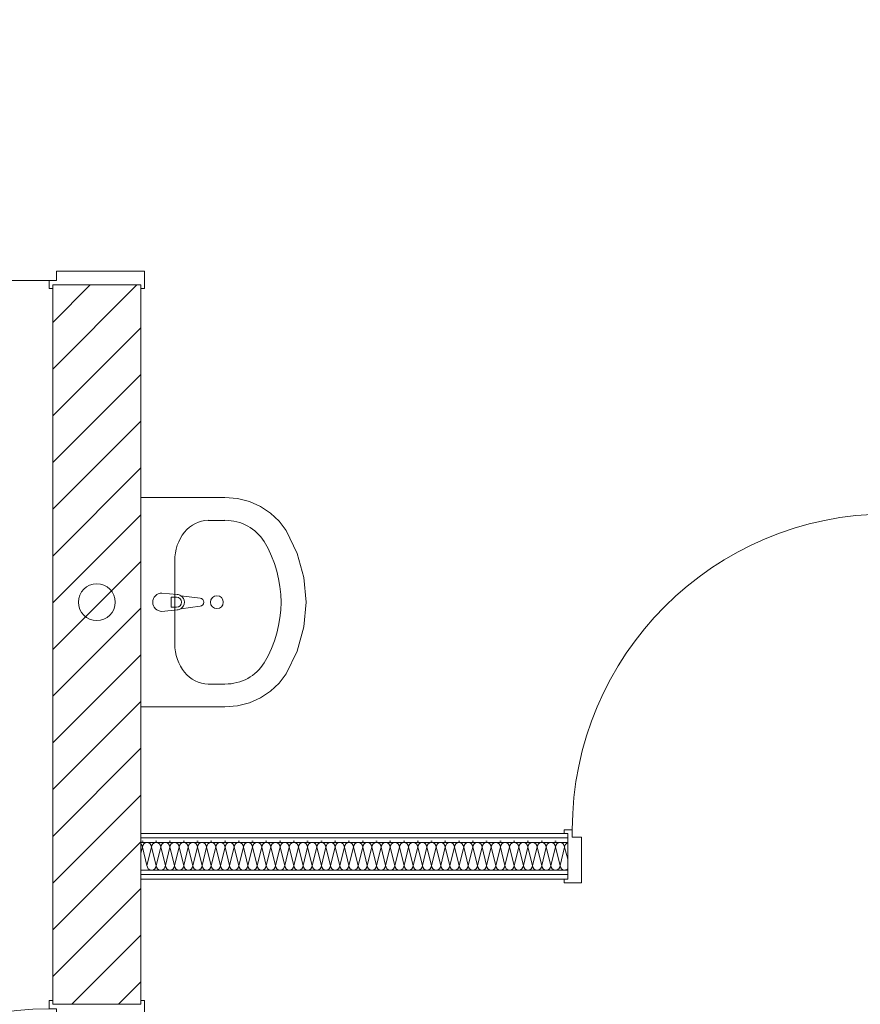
# Model space of a CAD drawing. Header units: metres. Extents: x -80 to 1923, y -189 to 69.
# Tile 191 of 256: x 953.7 to 955.99, y 48.38 to 51.06. Entities that reach past the tile are written whole.
import ezdxf

# ---------------------------------------------------------------- set-up
doc = ezdxf.new("R2010")
doc.units = ezdxf.units.M
doc.header["$MEASUREMENT"] = 0
for name, color, linetype in [('10 Wand außen', 7, 'Continuous'), ('10 Wand innen', 7, 'Continuous'), ('50 Sanitäreinrichtung', 7, 'Continuous'), ('70 Entwässerung_Schmutzwasser', 7, 'Continuous')]:
    doc.layers.add(name, color=color, linetype=linetype)
pattern_1 = [(0, (929.770002, 0), (0, 0.0375), [0, -0.0375])]

# ---------------------------------------------------------------- blocks, each defined once
blk = doc.blocks.new('Blockrahmentür 1-Fl 27_10')
at = {"layer": '10 Wand außen', "color": 7, "linetype": 'Continuous', "lineweight": 13}
for p, q in [((0.43, 0.01), (0.43, 0.87)), ((-0.43, 0.01), (-0.4525, 0.01)), ((-0.4525, 0.01), (-0.4525, 0)), ((-0.4525, 0), (-0.4425, 0)), ((-0.4425, 0), (-0.4425, -0.24)), ((-0.43, -0.01), (-0.43, 0.01)), ((0.43, -0.01), (0.43, 0.01)), ((0.43, 0.01), (0.4525, 0.01)), ((0.4525, 0), (0.4425, 0)), ((0.4425, 0), (0.4425, -0.24)), ((0.4525, 0.01), (0.4525, 0)), ((-0.405, -0.01), (-0.43, -0.01)), ((-0.405, -0.25), (-0.405, -0.01)), ((0.405, -0.25), (0.405, -0.01)), ((0.405, -0.01), (0.43, -0.01)), ((-0.4425, -0.24), (-0.4525, -0.24)), ((-0.4525, -0.24), (-0.4525, -0.25)), ((0.4425, -0.24), (0.4525, -0.24)), ((0.4525, -0.24), (0.4525, -0.25)), ((-0.4525, -0.25), (-0.405, -0.25)), ((0.4525, -0.25), (0.405, -0.25))]:
    blk.add_line(p, q, dxfattribs=at)
at = {"layer": '10 Wand außen', "color": 7, "linetype": 'Continuous', "lineweight": 9}
for p, q in [((-0.4425, 0), (-0.4425, -0.24)), ((-0.4425, 0), (-0.4425, -0.24)), ((0.4425, 0), (0.4425, -0.24)), ((0.4425, 0), (0.4425, -0.24))]:
    blk.add_line(p, q, dxfattribs=at)
blk.add_arc((0.43, 0.01), 0.86, 90, 180, dxfattribs=at)
blk = doc.blocks.new('*X105', base_point=(929.77, 0))
at = {"layer": '10 Wand innen', "color": 250, "linetype": 'Continuous', "lineweight": 18, "true_color": 0x1f1f1f}
for p, q in [((954.0283, 48.7918), (954.0325, 48.8085)), ((954.045, 48.7585), (954.0325, 48.8085)), ((954.045, 48.7585), (954.0575, 48.8085)), ((954.07, 48.7585), (954.0575, 48.8085)), ((954.07, 48.7585), (954.0825, 48.8085)), ((954.095, 48.7585), (954.0825, 48.8085)), ((954.095, 48.7585), (954.1075, 48.8085)), ((954.12, 48.7585), (954.1075, 48.8085)), ((954.12, 48.7585), (954.1325, 48.8085)), ((954.145, 48.7585), (954.1325, 48.8085)), ((954.145, 48.7585), (954.1575, 48.8085)), ((954.17, 48.7585), (954.1575, 48.8085)), ((954.17, 48.7585), (954.1825, 48.8085)), ((954.195, 48.7585), (954.1825, 48.8085)), ((954.195, 48.7585), (954.2075, 48.8085)), ((954.22, 48.7585), (954.2075, 48.8085)), ((954.22, 48.7585), (954.2325, 48.8085)), ((954.245, 48.7585), (954.2325, 48.8085)), ((954.245, 48.7585), (954.2575, 48.8085)), ((954.27, 48.7585), (954.2575, 48.8085)), ((954.27, 48.7585), (954.2825, 48.8085)), ((954.295, 48.7585), (954.2825, 48.8085)), ((954.295, 48.7585), (954.3075, 48.8085)), ((954.32, 48.7585), (954.3075, 48.8085)), ((954.32, 48.7585), (954.3325, 48.8085)), ((954.345, 48.7585), (954.3325, 48.8085)), ((954.345, 48.7585), (954.3575, 48.8085)), ((954.37, 48.7585), (954.3575, 48.8085)), ((954.37, 48.7585), (954.3825, 48.8085)), ((954.395, 48.7585), (954.3825, 48.8085)), ((954.395, 48.7585), (954.4075, 48.8085)), ((954.42, 48.7585), (954.4075, 48.8085)), ((954.42, 48.7585), (954.4325, 48.8085)), ((954.445, 48.7585), (954.4325, 48.8085)), ((954.445, 48.7585), (954.4575, 48.8085)), ((954.47, 48.7585), (954.4575, 48.8085)), ((954.47, 48.7585), (954.4825, 48.8085)), ((954.495, 48.7585), (954.4825, 48.8085)), ((954.495, 48.7585), (954.5075, 48.8085)), ((954.52, 48.7585), (954.5075, 48.8085)), ((954.52, 48.7585), (954.5325, 48.8085)), ((954.545, 48.7585), (954.5325, 48.8085)), ((954.545, 48.7585), (954.5575, 48.8085)), ((954.57, 48.7585), (954.5575, 48.8085)), ((954.57, 48.7585), (954.5825, 48.8085)), ((954.595, 48.7585), (954.5825, 48.8085)), ((954.595, 48.7585), (954.6075, 48.8085)), ((954.62, 48.7585), (954.6075, 48.8085)), ((954.62, 48.7585), (954.6325, 48.8085)), ((954.645, 48.7585), (954.6325, 48.8085)), ((954.645, 48.7585), (954.6575, 48.8085)), ((954.67, 48.7585), (954.6575, 48.8085)), ((954.67, 48.7585), (954.6825, 48.8085)), ((954.695, 48.7585), (954.6825, 48.8085)), ((954.695, 48.7585), (954.7075, 48.8085)), ((954.72, 48.7585), (954.7075, 48.8085)), ((954.72, 48.7585), (954.7325, 48.8085)), ((954.745, 48.7585), (954.7325, 48.8085)), ((954.745, 48.7585), (954.7575, 48.8085)), ((954.77, 48.7585), (954.7575, 48.8085)), ((954.77, 48.7585), (954.7825, 48.8085)), ((954.795, 48.7585), (954.7825, 48.8085)), ((954.795, 48.7585), (954.8075, 48.8085)), ((954.82, 48.7585), (954.8075, 48.8085)), ((954.82, 48.7585), (954.8325, 48.8085)), ((954.845, 48.7585), (954.8325, 48.8085)), ((954.845, 48.7585), (954.8575, 48.8085)), ((954.87, 48.7585), (954.8575, 48.8085)), ((954.87, 48.7585), (954.8825, 48.8085)), ((954.895, 48.7585), (954.8825, 48.8085)), ((954.895, 48.7585), (954.9075, 48.8085)), ((954.92, 48.7585), (954.9075, 48.8085)), ((954.92, 48.7585), (954.9325, 48.8085)), ((954.945, 48.7585), (954.9325, 48.8085)), ((954.945, 48.7585), (954.9575, 48.8085)), ((954.97, 48.7585), (954.9575, 48.8085)), ((954.97, 48.7585), (954.9825, 48.8085)), ((954.995, 48.7585), (954.9825, 48.8085)), ((954.995, 48.7585), (955.0075, 48.8085)), ((955.02, 48.7585), (955.0075, 48.8085)), ((955.02, 48.7585), (955.0325, 48.8085)), ((955.045, 48.7585), (955.0325, 48.8085)), ((955.045, 48.7585), (955.0575, 48.8085)), ((955.07, 48.7585), (955.0575, 48.8085)), ((955.07, 48.7585), (955.0825, 48.8085)), ((955.095, 48.7585), (955.0825, 48.8085)), ((955.095, 48.7585), (955.1075, 48.8085)), ((955.12, 48.7585), (955.1075, 48.8085)), ((955.12, 48.7585), (955.1325, 48.8085)), ((955.145, 48.7585), (955.1325, 48.8085)), ((955.145, 48.7585), (955.1575, 48.8085)), ((955.17, 48.7585), (955.1575, 48.8085)), ((955.17, 48.7585), (955.1825, 48.8085)), ((955.1908, 48.7754), (955.1825, 48.8085))]:
    blk.add_line(p, q, dxfattribs=at)
for centre, start, end in [((954.02, 48.8085), 0, 48.2393), ((954.045, 48.8085), 90, 180), ((954.045, 48.8085), 0, 90), ((954.07, 48.8085), 90, 180), ((954.07, 48.8085), 0, 90), ((954.095, 48.8085), 90, 180), ((954.095, 48.8085), 0, 90), ((954.12, 48.8085), 90, 180), ((954.12, 48.8085), 0, 90), ((954.145, 48.8085), 90, 180), ((954.145, 48.8085), 0, 90), ((954.17, 48.8085), 90, 180), ((954.17, 48.8085), 0, 90), ((954.195, 48.8085), 90, 180), ((954.195, 48.8085), 0, 90), ((954.22, 48.8085), 90, 180), ((954.22, 48.8085), 0, 90), ((954.245, 48.8085), 90, 180), ((954.245, 48.8085), 0, 90), ((954.27, 48.8085), 90, 180), ((954.27, 48.8085), 0, 90), ((954.295, 48.8085), 90, 180), ((954.295, 48.8085), 0, 90), ((954.32, 48.8085), 90, 180), ((954.32, 48.8085), 0, 90), ((954.345, 48.8085), 90, 180), ((954.345, 48.8085), 0, 90), ((954.37, 48.8085), 90, 180), ((954.37, 48.8085), 0, 90), ((954.395, 48.8085), 90, 180), ((954.395, 48.8085), 0, 90), ((954.42, 48.8085), 90, 180), ((954.42, 48.8085), 0, 90), ((954.445, 48.8085), 90, 180), ((954.445, 48.8085), 0, 90), ((954.47, 48.8085), 90, 180), ((954.47, 48.8085), 0, 90), ((954.495, 48.8085), 90, 180), ((954.495, 48.8085), 0, 90), ((954.52, 48.8085), 90, 180), ((954.52, 48.8085), 0, 90), ((954.545, 48.8085), 90, 180), ((954.545, 48.8085), 0, 90), ((954.57, 48.8085), 90, 180), ((954.57, 48.8085), 0, 90), ((954.595, 48.8085), 90, 180), ((954.595, 48.8085), 0, 90), ((954.62, 48.8085), 90, 180), ((954.62, 48.8085), 0, 90), ((954.645, 48.8085), 90, 180), ((954.645, 48.8085), 0, 90), ((954.67, 48.8085), 90, 180), ((954.67, 48.8085), 0, 90), ((954.695, 48.8085), 90, 180), ((954.695, 48.8085), 0, 90), ((954.72, 48.8085), 90, 180), ((954.72, 48.8085), 0, 90), ((954.745, 48.8085), 90, 180), ((954.745, 48.8085), 0, 90), ((954.77, 48.8085), 90, 180), ((954.77, 48.8085), 0, 90), ((954.795, 48.8085), 90, 180), ((954.795, 48.8085), 0, 90), ((954.82, 48.8085), 90, 180), ((954.82, 48.8085), 0, 90), ((954.845, 48.8085), 90, 180), ((954.845, 48.8085), 0, 90), ((954.87, 48.8085), 90, 180), ((954.87, 48.8085), 0, 90), ((954.895, 48.8085), 90, 180), ((954.895, 48.8085), 0, 90), ((954.92, 48.8085), 90, 180), ((954.92, 48.8085), 0, 90), ((954.945, 48.8085), 90, 180), ((954.945, 48.8085), 0, 90), ((954.97, 48.8085), 90, 180), ((954.97, 48.8085), 0, 90), ((954.995, 48.8085), 90, 180), ((954.995, 48.8085), 0, 90), ((955.02, 48.8085), 90, 180), ((955.02, 48.8085), 0, 90), ((955.045, 48.8085), 90, 180), ((955.045, 48.8085), 0, 90), ((955.07, 48.8085), 90, 180), ((955.07, 48.8085), 0, 90), ((955.095, 48.8085), 90, 180), ((955.095, 48.8085), 0, 90), ((955.12, 48.8085), 90, 180), ((955.12, 48.8085), 0, 90), ((955.145, 48.8085), 90, 180), ((955.145, 48.8085), 0, 90), ((955.17, 48.8085), 90, 180), ((955.17, 48.8085), 0, 90), ((955.195, 48.8085), 109.7775, 180), ((954.0325, 48.7585), 250.4895, 270), ((954.0575, 48.7585), 180, 270), ((954.0575, 48.7585), 270, 0), ((954.0825, 48.7585), 180, 270), ((954.0825, 48.7585), 270, 0), ((954.1075, 48.7585), 180, 270), ((954.1075, 48.7585), 270, 0), ((954.1325, 48.7585), 180, 270), ((954.1325, 48.7585), 270, 0), ((954.1575, 48.7585), 180, 270), ((954.1575, 48.7585), 270, 0), ((954.1825, 48.7585), 180, 270), ((954.1825, 48.7585), 270, 0), ((954.2075, 48.7585), 180, 270), ((954.2075, 48.7585), 270, 0), ((954.2325, 48.7585), 180, 270), ((954.2325, 48.7585), 270, 0), ((954.2575, 48.7585), 180, 270), ((954.2575, 48.7585), 270, 0), ((954.2825, 48.7585), 180, 270), ((954.2825, 48.7585), 270, 0), ((954.3075, 48.7585), 180, 270), ((954.3075, 48.7585), 270, 0), ((954.3325, 48.7585), 180, 270), ((954.3325, 48.7585), 270, 0), ((954.3575, 48.7585), 180, 270), ((954.3575, 48.7585), 270, 0), ((954.3825, 48.7585), 180, 270), ((954.3825, 48.7585), 270, 0), ((954.4075, 48.7585), 180, 270), ((954.4075, 48.7585), 270, 0), ((954.4325, 48.7585), 180, 270), ((954.4325, 48.7585), 270, 0), ((954.4575, 48.7585), 180, 270), ((954.4575, 48.7585), 270, 0), ((954.4825, 48.7585), 180, 270), ((954.4825, 48.7585), 270, 0), ((954.5075, 48.7585), 180, 270), ((954.5075, 48.7585), 270, 0), ((954.5325, 48.7585), 180, 270), ((954.5325, 48.7585), 270, 0), ((954.5575, 48.7585), 180, 270), ((954.5575, 48.7585), 270, 0), ((954.5825, 48.7585), 180, 270), ((954.5825, 48.7585), 270, 0), ((954.6075, 48.7585), 180, 270), ((954.6075, 48.7585), 270, 0), ((954.6325, 48.7585), 180, 270), ((954.6325, 48.7585), 270, 0), ((954.6575, 48.7585), 180, 270), ((954.6575, 48.7585), 270, 0), ((954.6825, 48.7585), 180, 270), ((954.6825, 48.7585), 270, 0), ((954.7075, 48.7585), 180, 270), ((954.7075, 48.7585), 270, 0), ((954.7325, 48.7585), 180, 270), ((954.7325, 48.7585), 270, 0), ((954.7575, 48.7585), 180, 270), ((954.7575, 48.7585), 270, 0), ((954.7825, 48.7585), 180, 270), ((954.7825, 48.7585), 270, 0), ((954.8075, 48.7585), 180, 270), ((954.8075, 48.7585), 270, 0), ((954.8325, 48.7585), 180, 270), ((954.8325, 48.7585), 270, 0), ((954.8575, 48.7585), 180, 270), ((954.8575, 48.7585), 270, 0), ((954.8825, 48.7585), 180, 270), ((954.8825, 48.7585), 270, 0), ((954.9075, 48.7585), 180, 270), ((954.9075, 48.7585), 270, 0), ((954.9325, 48.7585), 180, 270), ((954.9325, 48.7585), 270, 0), ((954.9575, 48.7585), 180, 270), ((954.9575, 48.7585), 270, 0), ((954.9825, 48.7585), 180, 270), ((954.9825, 48.7585), 270, 0), ((955.0075, 48.7585), 180, 270), ((955.0075, 48.7585), 270, 0), ((955.0325, 48.7585), 180, 270), ((955.0325, 48.7585), 270, 0), ((955.0575, 48.7585), 180, 270), ((955.0575, 48.7585), 270, 0), ((955.0825, 48.7585), 180, 270), ((955.0825, 48.7585), 270, 0), ((955.1075, 48.7585), 180, 270), ((955.1075, 48.7585), 270, 0), ((955.1325, 48.7585), 180, 270), ((955.1325, 48.7585), 270, 0), ((955.1575, 48.7585), 180, 270), ((955.1575, 48.7585), 270, 0), ((955.1825, 48.7585), 180, 270), ((955.1825, 48.7585), 270, 311.4244)]:
    blk.add_arc(centre, 0.0125, start, end, dxfattribs=at)
blk = doc.blocks.new('Blockrahmentür 1-Fl 27_18')
at = {"layer": '10 Wand innen', "color": 7, "linetype": 'Continuous', "lineweight": 13}
for p, q in [((0.43, 0.01), (0.43, 0.87)), ((-0.43, 0.01), (-0.4525, 0.01)), ((-0.4525, 0.01), (-0.4525, 0)), ((-0.4425, 0), (-0.4425, -0.0125)), ((-0.4425, 0), (-0.4425, -0.0125)), ((-0.43, -0.01), (-0.43, 0.01)), ((0.43, -0.01), (0.43, 0.01)), ((0.43, 0.01), (0.4525, 0.01)), ((0.4425, 0), (0.4425, -0.0125)), ((0.4425, 0), (0.4425, -0.0125)), ((0.4525, 0.01), (0.4525, 0)), ((-0.4525, 0), (-0.4425, 0)), ((-0.4425, 0), (-0.4425, -0.125)), ((-0.4425, -0.0125), (-0.4425, -0.025)), ((-0.4425, -0.0125), (-0.4425, -0.025)), ((-0.4425, -0.025), (-0.4425, -0.1)), ((-0.4425, -0.025), (-0.4425, -0.1)), ((-0.405, -0.01), (-0.43, -0.01)), ((-0.405, -0.135), (-0.405, -0.01)), ((0.405, -0.135), (0.405, -0.01)), ((0.405, -0.01), (0.43, -0.01)), ((0.4525, 0), (0.4425, 0)), ((0.4425, 0), (0.4425, -0.125)), ((0.4425, -0.0125), (0.4425, -0.025)), ((0.4425, -0.0125), (0.4425, -0.025)), ((0.4425, -0.025), (0.4425, -0.1)), ((0.4425, -0.025), (0.4425, -0.1)), ((-0.4425, -0.1), (-0.4425, -0.1125)), ((-0.4425, -0.1), (-0.4425, -0.1125)), ((0.4425, -0.1), (0.4425, -0.1125)), ((0.4425, -0.1), (0.4425, -0.1125)), ((-0.4425, -0.125), (-0.4525, -0.125)), ((-0.4525, -0.125), (-0.4525, -0.135)), ((-0.4425, -0.1125), (-0.4425, -0.125)), ((-0.4425, -0.1125), (-0.4425, -0.125)), ((0.4425, -0.1125), (0.4425, -0.125)), ((0.4425, -0.1125), (0.4425, -0.125)), ((0.4425, -0.125), (0.4525, -0.125)), ((0.4525, -0.125), (0.4525, -0.135)), ((-0.4525, -0.135), (-0.405, -0.135)), ((0.4525, -0.135), (0.405, -0.135))]:
    blk.add_line(p, q, dxfattribs=at)
at = {"layer": '10 Wand innen', "color": 7, "linetype": 'Continuous', "lineweight": 9}
blk.add_arc((0.43, 0.01), 0.86, 90, 180, dxfattribs=at)
blk = doc.blocks.new('Waschbecken 01 27_2')
at = {"layer": '50 Sanitäreinrichtung', "color": 7, "linetype": 'Continuous', "lineweight": 9}
for p, q in [((0.1129, -0.0923), (-0.1129, -0.0923)), ((-0.0136, -0.0971), (-0.0136, -0.0822)), ((-0.0136, -0.0822), (0.0136, -0.0822)), ((0.0136, -0.0822), (0.0136, -0.0971)), ((-0.223, -0.1833), (-0.223, -0.2291)), ((0.223, -0.1833), (0.223, -0.2291))]:
    blk.add_line(p, q, dxfattribs=at)
at = {"layer": '50 Sanitäreinrichtung', "color": 7, "linetype": 'Continuous', "lineweight": 9, "flags": 128}
blk.add_lwpolyline([(-0.285, 0), (-0.285, -0.2291), (-0.2822, -0.2628), (-0.2741, -0.2955), (-0.2608, -0.326), (-0.2427, -0.3534), (-0.2205, -0.3769), (-0.1949, -0.3956), (-0.133, -0.4255), (-0.0674, -0.4438), (0, -0.45), (0.0674, -0.4438), (0.133, -0.4255), (0.1949, -0.3956), (0.2205, -0.3769), (0.2427, -0.3534), (0.2608, -0.326), (0.2741, -0.2955), (0.2822, -0.2628), (0.285, -0.2291), (0.285, 0)], close=True, dxfattribs=at)
blk.add_lwpolyline([(-0.025, -0.0573), (-0.021, -0.0993, 0.12102), (-0.0177, -0.1088), (-0.0111, -0.1617, 0.882566), (0.0111, -0.1617), (0.0177, -0.1088, 0.12102), (0.021, -0.0993), (0.025, -0.0573, 1)], format="xyb", close=True, dxfattribs=at)
at = {"layer": '50 Sanitäreinrichtung', "color": 7, "linetype": 'Continuous', "lineweight": 9}
blk.add_circle((0, -0.2071), 0.0175, dxfattribs=at)
for centre, radius, start, end in [((0, -0.0971), 0.0136, 180, 0), ((0, -0.0974), 0.0211, 212.771, 327.229)]:
    blk.add_arc(centre, radius, start, end, dxfattribs=at)
for centre, major_axis, ratio, start_param, end_param in [((-0.1128, -0.1833), (0.1103, 0), 0.82489, 1.570796, 3.141593), ((0.1128, -0.1833), (0.1103, 0), 0.82489, 0, 1.570796), ((-0.1129, -0.2291), (0, 0.1212), 0.908696, 1.570796, 2.644618), ((0.1129, -0.2291), (0, 0.1212), 0.908696, 3.638567, 4.712389), ((0, 0), (0, 0.3818), 0.908696, 2.644618, 3.638567)]:
    blk.add_ellipse(centre, major_axis=major_axis, ratio=ratio, start_param=start_param, end_param=end_param, dxfattribs=at)

msp = doc.modelspace()

# ---------------------------------------------------------------- hatches: boundary and pattern name
at = {"layer": '10 Wand außen', "linetype": 'Continuous', "lineweight": 18, "true_color": 0x1f1f1f}
h = msp.add_hatch(dxfattribs=at)
h.set_pattern_fill('Mauerziegel_0001', color=250, style=0, pattern_type=2)
h.set_pattern_definition([(45, (929.77, 0), (-0.06363961, 0.06363961), [])])
h.paths.add_polyline_path([(953.7883, 48.3803), (954.0283, 48.3803), (954.0283, 50.3399), (953.7883, 50.3399)])
at = {"layer": '10 Wand innen', "linetype": 'Continuous', "lineweight": 18, "true_color": 0x1f1f1f}
h = msp.add_hatch(dxfattribs=at)
h.set_pattern_fill('Gipskarton_0001', color=250, style=0, pattern_type=2)
h.set_pattern_definition(pattern_1)
h.paths.add_polyline_path([(954.0283, 48.846), (954.0283, 48.8335), (955.1908, 48.8335), (955.1908, 48.846)])
h = msp.add_hatch(dxfattribs=at)
h.set_pattern_fill('Gipskarton_0001', color=250, style=0, pattern_type=2)
h.set_pattern_definition(pattern_1)
h.paths.add_polyline_path([(954.0283, 48.8335), (954.0283, 48.821), (955.1908, 48.821), (955.1908, 48.8335)])
h = msp.add_hatch(dxfattribs=at)
h.set_pattern_fill('Gipskarton_0001', color=250, style=0, pattern_type=2)
h.set_pattern_definition(pattern_1)
h.paths.add_polyline_path([(954.0283, 48.7335), (955.1908, 48.7335), (955.1908, 48.746), (954.0283, 48.746)])
h = msp.add_hatch(dxfattribs=at)
h.set_pattern_fill('Gipskarton_0001', color=250, style=0, pattern_type=2)
h.set_pattern_definition(pattern_1)
h.paths.add_polyline_path([(955.1908, 48.7335), (954.0283, 48.7335), (954.0283, 48.721), (955.1908, 48.721)])

# ---------------------------------------------------------------- linework, layer by layer
at = {"layer": '10 Wand außen', "color": 7, "linetype": 'Continuous', "lineweight": 9}
msp.add_line((953.7883, 50.3399), (954.0283, 50.3399), dxfattribs=at)
at = {"layer": '10 Wand außen', "color": 7, "linetype": 'Continuous', "lineweight": 9, "flags": 128}
for points in [[(953.7883, 50.3399), (953.7883, 48.3803)], [(954.0283, 48.3803), (954.0283, 50.3399)]]:
    msp.add_lwpolyline(points, dxfattribs=at)
at = {"layer": '10 Wand innen', "color": 7, "linetype": 'Continuous', "lineweight": 13}
for p, q in [((955.1908, 48.846), (955.1908, 48.8335)), ((955.1908, 48.8335), (954.0283, 48.8335)), ((955.1908, 48.821), (954.0283, 48.821)), ((955.1908, 48.8335), (955.1908, 48.821)), ((955.1908, 48.821), (955.1908, 48.746)), ((954.0283, 48.746), (955.1908, 48.746)), ((955.1908, 48.746), (955.1908, 48.7335)), ((954.0283, 48.7335), (955.1908, 48.7335)), ((955.1908, 48.7335), (955.1908, 48.721))]:
    msp.add_line(p, q, dxfattribs=at)
at = {"layer": '10 Wand innen', "color": 7, "linetype": 'Continuous', "lineweight": 13, "flags": 128}
for points in [[(955.1908, 48.846), (954.0283, 48.846)], [(954.0283, 48.846), (954.0283, 48.721)], [(954.0283, 48.721), (955.1908, 48.721)]]:
    msp.add_lwpolyline(points, dxfattribs=at)
at = {"layer": '70 Entwässerung_Schmutzwasser', "color": 7, "linetype": 'Continuous', "lineweight": 9}
msp.add_circle((953.9083, 49.4757), 0.05, dxfattribs=at)

# ---------------------------------------------------------------- block references
at = {"layer": '10 Wand außen', "color": 7, "linetype": 'Continuous', "lineweight": 13, "xscale": -1, "rotation": 90}
for p in [(953.7883, 50.7824), (953.7883, 47.9378)]:
    msp.add_blockref('Blockrahmentür 1-Fl 27_10', p, dxfattribs=at)
at = {"layer": '10 Wand innen', "color": 7, "linetype": 'Continuous', "lineweight": 13}
msp.add_blockref('Blockrahmentür 1-Fl 27_18', (955.6333, 48.846), dxfattribs=at)
at = {"layer": '10 Wand innen', "color": 7, "lineweight": 9}
msp.add_blockref('*X105', (929.77, 0), dxfattribs=at)
at = {"layer": '50 Sanitäreinrichtung', "color": 7, "linetype": 'Continuous', "lineweight": 13, "xscale": -1, "rotation": 89.9999999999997}
msp.add_blockref('Waschbecken 01 27_2', (954.0283, 49.4757), dxfattribs=at)

doc.saveas('drawing.dxf')
